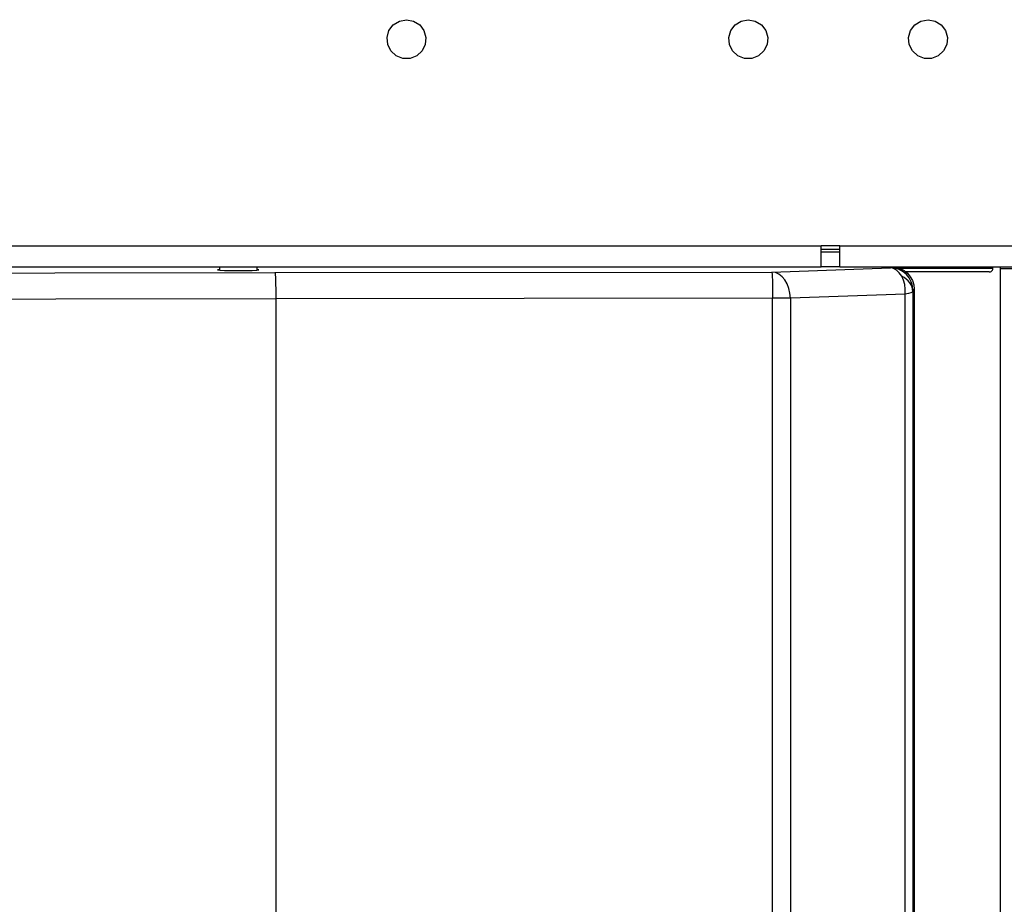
# Model space of a CAD drawing. Header units: millimetres. Extents: x 0 to 39025, y -31299 to 8400.
# Tile 206 of 256: x 15024 to 15155, y -11761 to -11644. Entities that reach past the tile are written whole.
import ezdxf

# ---------------------------------------------------------------- set-up
doc = ezdxf.new("R2010")
doc.units = ezdxf.units.MM

# ---------------------------------------------------------------- blocks, each defined once
blk = doc.blocks.new('Adapt 2 (spodaj)')
at = {"lineweight": 25}
for points, knots in [([(890.4, 249.98), (890.4, 249.98), (889.46, 249.8), (889.46, 249.8), (889.46, 249.8), (888.65, 249.3), (888.65, 249.3), (888.65, 249.3), (888.07, 248.53), (888.07, 248.53), (888.07, 248.53), (887.81, 247.62), (887.81, 247.62), (887.81, 247.62), (887.9, 246.67), (887.9, 246.67), (887.9, 246.67), (888.33, 245.81), (888.33, 245.81), (888.33, 245.81), (889.03, 245.17), (889.03, 245.17), (889.03, 245.17), (889.93, 244.82), (889.93, 244.82), (889.93, 244.82), (890.88, 244.82), (890.88, 244.82), (890.88, 244.82), (891.77, 245.17), (891.77, 245.17), (891.77, 245.17), (892.48, 245.81), (892.48, 245.81), (892.48, 245.81), (892.9, 246.67), (892.9, 246.67), (892.9, 246.67), (892.99, 247.62), (892.99, 247.62), (892.99, 247.62), (892.73, 248.53), (892.73, 248.53), (892.73, 248.53), (892.16, 249.3), (892.16, 249.3), (892.16, 249.3), (891.34, 249.8), (891.34, 249.8), (891.34, 249.8), (890.4, 249.98), (890.4, 249.98)], [0, 0, 0, 0, 1, 1, 1, 2, 2, 2, 3, 3, 3, 4, 4, 4, 5, 5, 5, 6, 6, 6, 7, 7, 7, 8, 8, 8, 9, 9, 9, 10, 10, 10, 11, 11, 11, 12, 12, 12, 13, 13, 13, 14, 14, 14, 15, 15, 15, 16, 16, 16, 17, 17, 17, 17]), ([(935.91, 249.98), (935.91, 249.98), (934.97, 249.8), (934.97, 249.8), (934.97, 249.8), (934.16, 249.3), (934.16, 249.3), (934.16, 249.3), (933.58, 248.53), (933.58, 248.53), (933.58, 248.53), (933.32, 247.62), (933.32, 247.62), (933.32, 247.62), (933.41, 246.67), (933.41, 246.67), (933.41, 246.67), (933.83, 245.81), (933.83, 245.81), (933.83, 245.81), (934.54, 245.17), (934.54, 245.17), (934.54, 245.17), (935.43, 244.82), (935.43, 244.82), (935.43, 244.82), (936.39, 244.82), (936.39, 244.82), (936.39, 244.82), (937.28, 245.17), (937.28, 245.17), (937.28, 245.17), (937.98, 245.81), (937.98, 245.81), (937.98, 245.81), (938.41, 246.67), (938.41, 246.67), (938.41, 246.67), (938.5, 247.62), (938.5, 247.62), (938.5, 247.62), (938.24, 248.53), (938.24, 248.53), (938.24, 248.53), (937.66, 249.3), (937.66, 249.3), (937.66, 249.3), (936.85, 249.8), (936.85, 249.8), (936.85, 249.8), (935.91, 249.98), (935.91, 249.98)], [0, 0, 0, 0, 1, 1, 1, 2, 2, 2, 3, 3, 3, 4, 4, 4, 5, 5, 5, 6, 6, 6, 7, 7, 7, 8, 8, 8, 9, 9, 9, 10, 10, 10, 11, 11, 11, 12, 12, 12, 13, 13, 13, 14, 14, 14, 15, 15, 15, 16, 16, 16, 17, 17, 17, 17]), ([(959.85, 249.98), (959.85, 249.98), (958.91, 249.8), (958.91, 249.8), (958.91, 249.8), (958.1, 249.3), (958.1, 249.3), (958.1, 249.3), (957.52, 248.53), (957.52, 248.53), (957.52, 248.53), (957.26, 247.62), (957.26, 247.62), (957.26, 247.62), (957.35, 246.67), (957.35, 246.67), (957.35, 246.67), (957.78, 245.81), (957.78, 245.81), (957.78, 245.81), (958.48, 245.17), (958.48, 245.17), (958.48, 245.17), (959.37, 244.82), (959.37, 244.82), (959.37, 244.82), (960.33, 244.82), (960.33, 244.82), (960.33, 244.82), (961.22, 245.17), (961.22, 245.17), (961.22, 245.17), (961.92, 245.81), (961.92, 245.81), (961.92, 245.81), (962.35, 246.67), (962.35, 246.67), (962.35, 246.67), (962.44, 247.62), (962.44, 247.62), (962.44, 247.62), (962.17, 248.53), (962.17, 248.53), (962.17, 248.53), (961.6, 249.3), (961.6, 249.3), (961.6, 249.3), (960.79, 249.8), (960.79, 249.8), (960.79, 249.8), (959.85, 249.98), (959.85, 249.98)], [0, 0, 0, 0, 1, 1, 1, 2, 2, 2, 3, 3, 3, 4, 4, 4, 5, 5, 5, 6, 6, 6, 7, 7, 7, 8, 8, 8, 9, 9, 9, 10, 10, 10, 11, 11, 11, 12, 12, 12, 13, 13, 13, 14, 14, 14, 15, 15, 15, 16, 16, 16, 17, 17, 17, 17]), ([(945.6, 217.08), (945.6, 217.08), (945.6, 217.13), (945.6, 217.13), (945.6, 217.13), (945.6, 217.29), (945.6, 217.29), (945.6, 217.29), (945.6, 217.55), (945.6, 217.55), (945.6, 217.55), (945.6, 217.9), (945.6, 217.9), (945.6, 217.9), (945.6, 218.32), (945.6, 218.32), (945.6, 218.32), (945.6, 218.81), (945.6, 218.81), (945.6, 218.81), (945.6, 219.33), (945.6, 219.33), (945.6, 219.33), (945.6, 219.88), (945.6, 219.88)], [0, 0, 0, 0, 1, 1, 1, 2, 2, 2, 3, 3, 3, 4, 4, 4, 5, 5, 5, 6, 6, 6, 7, 7, 7, 8, 8, 8, 8]), ([(948.1, 217.08), (948.1, 217.08), (948.1, 217.13), (948.1, 217.13), (948.1, 217.13), (948.1, 217.29), (948.1, 217.29), (948.1, 217.29), (948.1, 217.55), (948.1, 217.55), (948.1, 217.55), (948.1, 217.9), (948.1, 217.9), (948.1, 217.9), (948.1, 218.32), (948.1, 218.32), (948.1, 218.32), (948.1, 218.81), (948.1, 218.81), (948.1, 218.81), (948.1, 219.33), (948.1, 219.33), (948.1, 219.33), (948.1, 219.88), (948.1, 219.88)], [0, 0, 0, 0, 1, 1, 1, 2, 2, 2, 3, 3, 3, 4, 4, 4, 5, 5, 5, 6, 6, 6, 7, 7, 7, 8, 8, 8, 8]), ([(865.5, 216.7), (865.5, 216.7), (865.35, 216.68), (865.35, 216.68), (865.35, 216.68), (865.26, 216.65), (865.26, 216.65), (865.26, 216.65), (865.54, 216.62), (865.54, 216.62), (865.54, 216.62), (866.15, 216.59), (866.15, 216.59), (866.15, 216.59), (867.01, 216.57), (867.01, 216.57), (867.01, 216.57), (868, 216.56), (868, 216.56)], [0, 0, 0, 0, 1, 1, 1, 2, 2, 2, 3, 3, 3, 4, 4, 4, 5, 5, 5, 6, 6, 6, 6]), ([(868, 216.56), (868, 216.56), (868.99, 216.57), (868.99, 216.57), (868.99, 216.57), (869.85, 216.59), (869.85, 216.59), (869.85, 216.59), (870.46, 216.62), (870.46, 216.62), (870.46, 216.62), (870.74, 216.65), (870.74, 216.65), (870.74, 216.65), (870.64, 216.68), (870.64, 216.68), (870.64, 216.68), (870.5, 216.7), (870.5, 216.7)], [0, 0, 0, 0, 1, 1, 1, 2, 2, 2, 3, 3, 3, 4, 4, 4, 5, 5, 5, 6, 6, 6, 6]), ([(939.05, 216.37), (939.05, 216.37), (939.07, 216.29), (939.07, 216.29), (939.07, 216.29), (939.09, 216.07), (939.09, 216.07), (939.09, 216.07), (939.1, 215.74), (939.1, 215.74), (939.1, 215.74), (939.12, 215.31), (939.12, 215.31), (939.12, 215.31), (939.13, 214.78), (939.13, 214.78), (939.13, 214.78), (939.14, 214.19), (939.14, 214.19), (939.14, 214.19), (939.15, 213.54), (939.15, 213.54), (939.15, 213.54), (939.15, 212.88), (939.15, 212.88)], [0, 0, 0, 0, 1, 1, 1, 2, 2, 2, 3, 3, 3, 4, 4, 4, 5, 5, 5, 6, 6, 6, 7, 7, 7, 8, 8, 8, 8]), ([(941.53, 212.88), (941.53, 212.88), (941.47, 213.55), (941.47, 213.55), (941.47, 213.55), (941.32, 214.2), (941.32, 214.2), (941.32, 214.2), (941.09, 214.79), (941.09, 214.79), (941.09, 214.79), (940.78, 215.32), (940.78, 215.32), (940.78, 215.32), (940.41, 215.75), (940.41, 215.75), (940.41, 215.75), (939.99, 216.08), (939.99, 216.08), (939.99, 216.08), (939.53, 216.29), (939.53, 216.29), (939.53, 216.29), (939.05, 216.37), (939.05, 216.37)], [0, 0, 0, 0, 1, 1, 1, 2, 2, 2, 3, 3, 3, 4, 4, 4, 5, 5, 5, 6, 6, 6, 7, 7, 7, 8, 8, 8, 8]), ([(956.35, 215.8), (956.35, 215.8), (956.03, 216.27), (956.03, 216.27), (956.03, 216.27), (955.66, 216.61), (955.66, 216.61), (955.66, 216.61), (955.26, 216.84), (955.26, 216.84), (955.26, 216.84), (954.85, 216.93), (954.85, 216.93)], [0, 0, 0, 0, 1, 1, 1, 2, 2, 2, 3, 3, 3, 4, 4, 4, 4]), ([(957.85, 213.93), (957.85, 213.93), (957.79, 214.51), (957.79, 214.51), (957.79, 214.51), (957.62, 215.07), (957.62, 215.07), (957.62, 215.07), (957.34, 215.59), (957.34, 215.59), (957.34, 215.59), (956.97, 216.05), (956.97, 216.05), (956.97, 216.05), (956.52, 216.42), (956.52, 216.42), (956.52, 216.42), (956, 216.7), (956, 216.7), (956, 216.7), (955.43, 216.87), (955.43, 216.87), (955.43, 216.87), (954.85, 216.93), (954.85, 216.93)], [0, 0, 0, 0, 1, 1, 1, 2, 2, 2, 3, 3, 3, 4, 4, 4, 5, 5, 5, 6, 6, 6, 7, 7, 7, 8, 8, 8, 8]), ([(955, 217.08), (955, 217.08), (955.58, 217.02), (955.58, 217.02), (955.58, 217.02), (956.15, 216.85), (956.15, 216.85), (956.15, 216.85), (956.67, 216.57), (956.67, 216.57), (956.67, 216.57), (957.12, 216.2), (957.12, 216.2), (957.12, 216.2), (957.49, 215.74), (957.49, 215.74), (957.49, 215.74), (957.77, 215.23), (957.77, 215.23), (957.77, 215.23), (957.94, 214.66), (957.94, 214.66), (957.94, 214.66), (958, 214.08), (958, 214.08)], [0, 0, 0, 0, 1, 1, 1, 2, 2, 2, 3, 3, 3, 4, 4, 4, 5, 5, 5, 6, 6, 6, 7, 7, 7, 8, 8, 8, 8]), ([(956.08, 216.88), (956.08, 216.88), (958.27, 216.88), (958.27, 216.88), (958.27, 216.88), (960.46, 216.88), (960.46, 216.88), (960.46, 216.88), (962.46, 216.88), (962.46, 216.88), (962.46, 216.88), (964.22, 216.88), (964.22, 216.88), (964.22, 216.88), (965.72, 216.88), (965.72, 216.88), (965.72, 216.88), (966.92, 216.88), (966.92, 216.88), (966.92, 216.88), (967.79, 216.88), (967.79, 216.88), (967.79, 216.88), (968.32, 216.88), (968.32, 216.88), (968.32, 216.88), (968.5, 216.88), (968.5, 216.88)], [0, 0, 0, 0, 1, 1, 1, 2, 2, 2, 3, 3, 3, 4, 4, 4, 5, 5, 5, 6, 6, 6, 7, 7, 7, 8, 8, 8, 9, 9, 9, 9]), ([(968, 216.38), (968, 216.38), (967.9, 216.38), (967.9, 216.38), (967.9, 216.38), (967.45, 216.38), (967.45, 216.38), (967.45, 216.38), (966.64, 216.38), (966.64, 216.38), (966.64, 216.38), (965.51, 216.38), (965.51, 216.38), (965.51, 216.38), (964.07, 216.38), (964.07, 216.38), (964.07, 216.38), (962.34, 216.38), (962.34, 216.38), (962.34, 216.38), (960.38, 216.38), (960.38, 216.38), (960.38, 216.38), (958.22, 216.38), (958.22, 216.38), (958.22, 216.38), (956.93, 216.38), (956.93, 216.38)], [0, 0, 0, 0, 1, 1, 1, 2, 2, 2, 3, 3, 3, 4, 4, 4, 5, 5, 5, 6, 6, 6, 7, 7, 7, 8, 8, 8, 9, 9, 9, 9]), ([(968, 216.38), (968, 216.38), (968.1, 216.39), (968.1, 216.39), (968.1, 216.39), (968.19, 216.41), (968.19, 216.41), (968.19, 216.41), (968.28, 216.46), (968.28, 216.46), (968.28, 216.46), (968.35, 216.52), (968.35, 216.52), (968.35, 216.52), (968.42, 216.6), (968.42, 216.6), (968.42, 216.6), (968.46, 216.69), (968.46, 216.69), (968.46, 216.69), (968.49, 216.78), (968.49, 216.78), (968.49, 216.78), (968.5, 216.88), (968.5, 216.88)], [0, 0, 0, 0, 1, 1, 1, 2, 2, 2, 3, 3, 3, 4, 4, 4, 5, 5, 5, 6, 6, 6, 7, 7, 7, 8, 8, 8, 8]), ([(969.5, 216.78), (969.5, 216.78), (969.48, 216.93), (969.48, 216.93), (969.48, 216.93), (969.44, 217.08), (969.44, 217.08)], [0, 0, 0, 0, 1, 1, 1, 2, 2, 2, 2]), ([(971.8, 216.78), (971.8, 216.78), (971.35, 216.78), (971.35, 216.78), (971.35, 216.78), (970.92, 216.78), (970.92, 216.78), (970.92, 216.78), (970.52, 216.78), (970.52, 216.78), (970.52, 216.78), (970.17, 216.78), (970.17, 216.78), (970.17, 216.78), (969.89, 216.78), (969.89, 216.78), (969.89, 216.78), (969.67, 216.78), (969.67, 216.78), (969.67, 216.78), (969.54, 216.78), (969.54, 216.78), (969.54, 216.78), (969.5, 216.78), (969.5, 216.78)], [0, 0, 0, 0, 1, 1, 1, 2, 2, 2, 3, 3, 3, 4, 4, 4, 5, 5, 5, 6, 6, 6, 7, 7, 7, 8, 8, 8, 8]), ([(872.87, 216.31), (872.87, 216.31), (872.9, 216.22), (872.9, 216.22), (872.9, 216.22), (872.92, 216.01), (872.92, 216.01), (872.92, 216.01), (872.94, 215.68), (872.94, 215.68), (872.94, 215.68), (872.96, 215.25), (872.96, 215.25), (872.96, 215.25), (872.97, 214.72), (872.97, 214.72), (872.97, 214.72), (872.99, 214.13), (872.99, 214.13), (872.99, 214.13), (873, 213.48), (873, 213.48), (873, 213.48), (873, 212.82), (873, 212.82)], [0, 0, 0, 0, 1, 1, 1, 2, 2, 2, 3, 3, 3, 4, 4, 4, 5, 5, 5, 6, 6, 6, 7, 7, 7, 8, 8, 8, 8]), ([(956.81, 213.41), (956.81, 213.41), (956.82, 214.07), (956.82, 214.07), (956.82, 214.07), (956.75, 214.7), (956.75, 214.7), (956.75, 214.7), (956.59, 215.28), (956.59, 215.28), (956.59, 215.28), (956.35, 215.8), (956.35, 215.8)], [0, 0, 0, 0, 1, 1, 1, 2, 2, 2, 3, 3, 3, 4, 4, 4, 4]), ([(957.83, 213.76), (957.83, 213.76), (957.8, 214.07), (957.8, 214.07), (957.8, 214.07), (957.72, 214.36), (957.72, 214.36), (957.72, 214.36), (957.59, 214.65), (957.59, 214.65), (957.59, 214.65), (957.42, 214.93), (957.42, 214.93), (957.42, 214.93), (957.2, 215.19), (957.2, 215.19), (957.2, 215.19), (956.95, 215.42), (956.95, 215.42), (956.95, 215.42), (956.66, 215.63), (956.66, 215.63), (956.66, 215.63), (956.35, 215.8), (956.35, 215.8)], [0, 0, 0, 0, 1, 1, 1, 2, 2, 2, 3, 3, 3, 4, 4, 4, 5, 5, 5, 6, 6, 6, 7, 7, 7, 8, 8, 8, 8]), ([(957.83, 213.76), (957.83, 213.76), (957.75, 213.68), (957.75, 213.68), (957.75, 213.68), (957.54, 213.6), (957.54, 213.6), (957.54, 213.6), (957.23, 213.5), (957.23, 213.5), (957.23, 213.5), (956.81, 213.41), (956.81, 213.41)], [0, 0, 0, 0, 1, 1, 1, 2, 2, 2, 3, 3, 3, 4, 4, 4, 4]), ([(957.85, 213.93), (957.85, 213.93), (957.84, 213.91), (957.84, 213.91), (957.84, 213.91), (957.84, 213.88), (957.84, 213.88), (957.84, 213.88), (957.84, 213.83), (957.84, 213.83), (957.84, 213.83), (957.83, 213.76), (957.83, 213.76)], [0, 0, 0, 0, 1, 1, 1, 2, 2, 2, 3, 3, 3, 4, 4, 4, 4]), ([(941.53, 212.88), (941.53, 212.88), (941.28, 212.88), (941.28, 212.88), (941.28, 212.88), (941.02, 212.88), (941.02, 212.88), (941.02, 212.88), (940.73, 212.88), (940.73, 212.88), (940.73, 212.88), (940.44, 212.88), (940.44, 212.88), (940.44, 212.88), (940.13, 212.88), (940.13, 212.88), (940.13, 212.88), (939.8, 212.88), (939.8, 212.88), (939.8, 212.88), (939.48, 212.88), (939.48, 212.88), (939.48, 212.88), (939.15, 212.88), (939.15, 212.88)], [0, 0, 0, 0, 1, 1, 1, 2, 2, 2, 3, 3, 3, 4, 4, 4, 5, 5, 5, 6, 6, 6, 7, 7, 7, 8, 8, 8, 8])]:
    blk.add_open_spline(points, degree=3, knots=knots, dxfattribs=at)
for points in [[(40.6, 219.88), (40.6, 219.88), (945.6, 219.88), (945.6, 219.88)], [(948.1, 219.88), (948.1, 219.88), (945.6, 219.88), (945.6, 219.88)], [(948.1, 219.38), (948.1, 219.38), (945.6, 219.38), (945.6, 219.38)], [(945.6, 219.08), (945.6, 219.08), (948.1, 219.08), (948.1, 219.08)], [(948.1, 219.88), (948.1, 219.88), (1020.6, 219.88), (1020.6, 219.88)], [(40.6, 217.08), (40.6, 217.08), (945.6, 217.08), (945.6, 217.08)], [(865.5, 217.08), (865.5, 217.08), (865.5, 216.62), (865.5, 216.62)], [(870.5, 216.62), (870.5, 216.62), (870.5, 217.08), (870.5, 217.08)], [(872.87, 216.31), (872.87, 216.31), (939.05, 216.37), (939.05, 216.37)], [(939.05, 216.37), (939.05, 216.37), (954.85, 216.93), (954.85, 216.93)], [(948.1, 217.08), (948.1, 217.08), (945.6, 217.08), (945.6, 217.08)], [(948.1, 217.08), (948.1, 217.08), (1020.6, 217.08), (1020.6, 217.08)], [(954.85, 216.93), (954.85, 216.93), (955, 217.08), (955, 217.08)], [(968.5, 216.88), (968.5, 216.88), (968.5, 217.08), (968.5, 217.08)], [(969.5, 64.38), (969.5, 64.38), (969.5, 216.78), (969.5, 216.78)], [(609.27, 215.89), (609.27, 215.89), (872.87, 216.31), (872.87, 216.31)], [(957.83, 213.76), (957.83, 213.76), (957.83, 70.8), (957.83, 70.8)], [(958, 214.08), (958, 214.08), (957.85, 213.93), (957.85, 213.93)], [(958, 214.08), (958, 214.08), (958, 70.47), (958, 70.47)], [(873, 212.82), (873, 212.82), (609.43, 212.39), (609.43, 212.39)], [(939.15, 212.88), (939.15, 212.88), (873, 212.82), (873, 212.82)], [(873, 212.82), (873, 212.82), (873, 128.38), (873, 128.38)], [(939.15, 71.68), (939.15, 71.68), (939.15, 212.88), (939.15, 212.88)], [(956.81, 213.41), (956.81, 213.41), (941.53, 212.88), (941.53, 212.88)], [(941.53, 212.88), (941.53, 212.88), (941.53, 71.68), (941.53, 71.68)], [(956.81, 71.14), (956.81, 71.14), (956.81, 213.41), (956.81, 213.41)]]:
    blk.add_open_spline(points, degree=3, dxfattribs=at)

msp = doc.modelspace()

# ---------------------------------------------------------------- block references
at = {"color": 1}
msp.add_blockref('Adapt 2 (spodaj)', (14184.86, -11893.57), dxfattribs=at)

doc.saveas('drawing.dxf')
